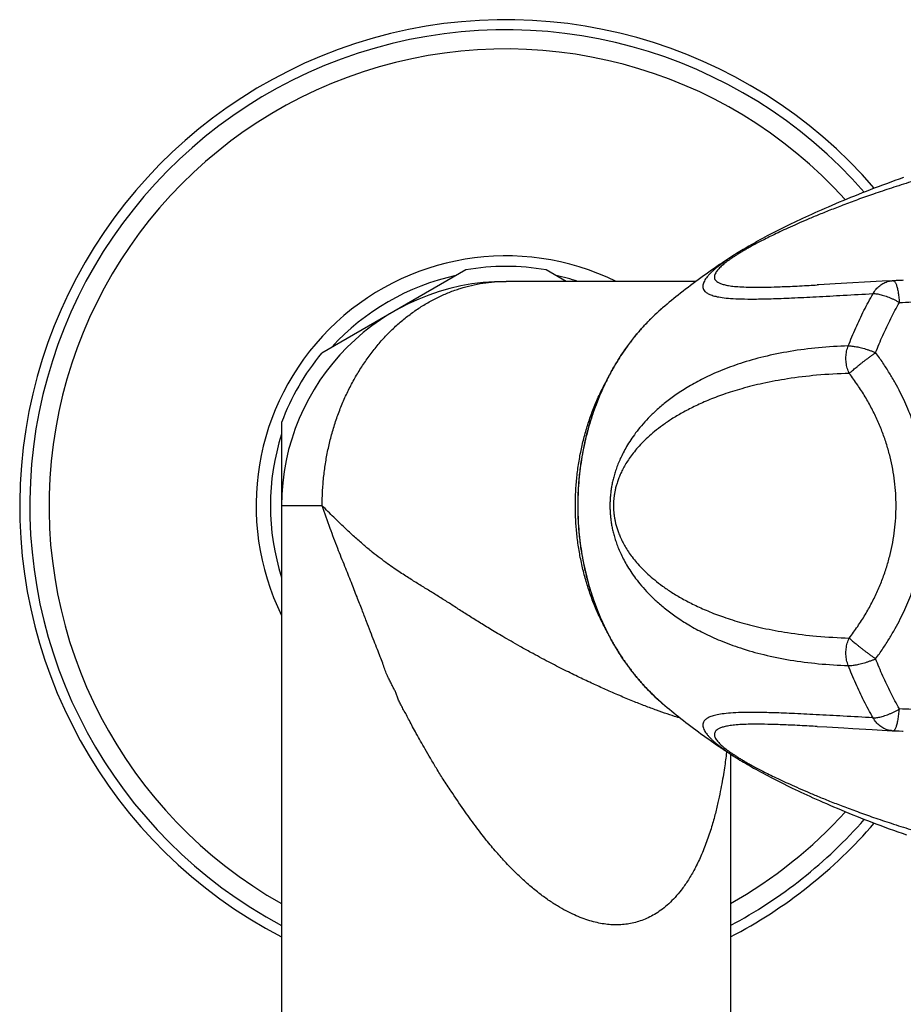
# Model space of a CAD drawing. Header units: millimetres. Extents: x 95 to 1084, y -153 to 904.
# Tile 14 of 27: x 737 to 796, y 46 to 112. Entities that reach past the tile are written whole.
import ezdxf

# ---------------------------------------------------------------- set-up
doc = ezdxf.new("R2010")
doc.units = ezdxf.units.MM
doc.header["$LTSCALE"] = 30.734
doc.layers.get('0').update_dxf_attribs({"linetype": 'CONTINUOUS'})

msp = doc.modelspace()

# ---------------------------------------------------------------- linework, layer by layer
at = {"color": 7, "linetype": 'CONTINUOUS'}
for p, q in [((784.454, 95.992), (784.43, 95.977)), ((766.491, 94.98), (756.848, 89.412)), ((773.189, 94.206), (771.848, 94.98)), ((781.866, 94.206), (769.169, 94.206)), ((795.047, 94.252), (794.98, 94.249)), ((795.714, 94.277), (795.715, 94.277)), ((754.169, 84.773), (754.169, 17.725)), ((789.96, 64.446), (790.599, 64.411)), ((793.626, 64.238), (794.98, 64.162)), ((784.169, 62.604), (784.169, 17.725)), ((784.454, 62.419), (784.576, 62.341))]:
    msp.add_line(p, q, dxfattribs=at)
for points in [[(795.727, 101.145), (795.438, 101.044), (795.153, 100.943), (794.872, 100.842), (794.593, 100.74), (794.317, 100.638), (794.044, 100.536), (793.774, 100.433), (793.505, 100.33), (793.239, 100.227), (792.975, 100.123), (792.712, 100.019), (792.451, 99.914), (792.191, 99.809), (791.934, 99.704), (791.679, 99.598), (791.427, 99.493), (791.179, 99.388), (790.935, 99.283), (790.696, 99.18), (790.462, 99.078), (790.233, 98.977), (790.011, 98.878), (789.795, 98.782), (789.586, 98.687), (789.382, 98.594), (789.184, 98.502), (788.989, 98.412), (788.797, 98.322), (788.608, 98.232), (788.419, 98.142), (788.232, 98.052), (788.047, 97.962), (787.862, 97.872), (787.68, 97.781), (787.499, 97.691), (787.32, 97.601), (787.143, 97.511), (786.969, 97.421), (786.797, 97.332), (786.628, 97.243), (786.462, 97.155), (786.299, 97.067), (786.139, 96.981), (785.983, 96.895), (785.831, 96.811), (785.684, 96.728), (785.541, 96.647), (785.403, 96.568), (785.271, 96.491), (785.143, 96.416), (785.02, 96.343), (784.901, 96.271), (784.785, 96.2), (784.673, 96.131), (784.564, 96.062), (784.431, 95.977)], [(794.98, 94.249), (794.298, 94.211), (791.154, 94.032)], [(795.714, 94.277), (795.65, 94.273), (795.441, 94.264), (795.229, 94.256), (795.047, 94.252)], [(791.154, 94.032), (790.069, 93.972), (789.956, 93.965)], [(790.599, 64.411), (791.736, 64.346), (792.342, 64.311), (793.626, 64.238)], [(795.047, 64.16), (795.231, 64.155), (795.442, 64.147), (795.651, 64.138), (795.714, 64.135)], [(783.528, 63.002), (783.528, 63.001), (783.531, 63.006), (783.539, 63.019), (783.54, 63.02)], [(784.576, 62.341), (784.687, 62.272), (784.801, 62.201), (784.918, 62.13), (785.039, 62.057), (785.164, 61.983), (785.294, 61.907), (785.429, 61.828), (785.569, 61.748), (785.715, 61.666), (785.865, 61.582), (786.019, 61.496), (786.178, 61.41), (786.34, 61.322), (786.505, 61.233), (786.674, 61.144), (786.845, 61.054), (787.02, 60.964), (787.197, 60.873), (787.376, 60.782), (787.557, 60.691), (787.741, 60.6), (787.926, 60.508), (788.112, 60.417), (788.3, 60.326), (788.49, 60.235), (788.68, 60.145), (788.873, 60.054), (789.068, 59.963), (789.266, 59.871), (789.468, 59.778), (789.676, 59.683), (789.891, 59.587), (790.111, 59.488), (790.339, 59.387), (790.573, 59.285), (790.812, 59.181), (791.056, 59.076), (791.305, 58.971), (791.557, 58.864), (791.813, 58.758), (792.072, 58.651), (792.333, 58.545), (792.596, 58.439), (792.861, 58.333), (793.127, 58.228), (793.395, 58.124), (793.665, 58.02), (793.937, 57.916), (794.212, 57.813), (794.49, 57.71), (794.77, 57.607), (795.053, 57.504), (795.34, 57.402), (795.63, 57.3), (795.924, 57.198)]]:
    msp.add_lwpolyline(points, dxfattribs=at)
for centre, radius, start, end in [((769.169, 79.206), 32.5, 40.78405, 242.51206), ((769.169, 79.206), 16, 80.36413, 99.63587), ((769.169, 79.206), 15, 90, 180), ((769.169, 79.206), 16, 140.36413, 159.63587), ((795.09, 66.159), 2, 266.83876, 268.76978), ((769.169, 79.206), 32.5, 297.48794, 319.2162)]:
    msp.add_arc(centre, radius, start, end, dxfattribs=at)
at = {"color": 9, "linetype": 'CONTINUOUS'}
for centre, radius, start, end in [((769.169, 79.206), 31.828, 41.21688, 241.88174), ((769.169, 79.206), 30.542, 42.06252, 240.58452), ((769.169, 79.206), 16.705, 63.89037, 206.10963), ((769.169, 79.206), 15.748, 102.28465, 137.72255), ((769.169, 79.206), 15.748, 72.28754, 77.71534), ((788.543, 81.97), 13.744, 131.89658, 132.10465), ((788.465, 82.058), 13.627, 130.40046, 131.89843), ((788.886, 81.613), 14.239, 135.29924, 135.63944), ((788.799, 81.698), 14.118, 133.99281, 135.30062), ((788.709, 81.791), 13.988, 133.56991, 133.99151), ((788.621, 81.884), 13.86, 132.10641, 133.57157), ((769.169, 79.206), 15.748, 162.28776, 197.71224), ((788.886, 76.799), 14.239, 224.36111, 224.70063), ((788.799, 76.713), 14.118, 224.69925, 226.00748), ((788.709, 76.62), 13.988, 226.00878, 226.43021), ((788.621, 76.527), 13.86, 226.42855, 227.8935), ((788.543, 76.442), 13.744, 227.89525, 228.10349), ((788.465, 76.354), 13.627, 228.10164, 229.59954), ((769.169, 79.206), 30.542, 299.41548, 317.93735), ((769.169, 79.206), 31.828, 298.11826, 318.78292)]:
    msp.add_arc(centre, radius, start, end, dxfattribs=at)
for points, knots in [([(807.591, 103.097), (806.802, 103.035), (805.272, 102.873), (803.089, 102.534), (801.101, 102.141), (799.318, 101.724), (797.714, 101.299), (796.265, 100.876), (794.954, 100.463), (793.767, 100.064), (792.69, 99.681), (791.713, 99.316), (790.826, 98.971), (790.02, 98.644), (789.29, 98.337), (788.627, 98.049), (788.028, 97.78), (787.486, 97.528), (786.997, 97.294), (786.558, 97.076), (786.165, 96.876), (785.816, 96.691), (785.505, 96.522), (785.23, 96.367), (784.986, 96.224), (784.768, 96.093), (784.57, 95.97), (784.391, 95.853), (784.225, 95.742), (784.072, 95.634), (783.929, 95.529), (783.795, 95.425), (783.669, 95.321), (783.55, 95.216), (783.44, 95.111), (783.34, 95.003), (783.251, 94.893), (783.177, 94.781), (783.122, 94.668), (783.091, 94.556), (783.09, 94.443), (783.128, 94.332), (783.209, 94.229), (783.336, 94.136), (783.516, 94.052), (783.756, 93.979), (784.067, 93.917), (784.458, 93.868), (784.945, 93.833), (785.543, 93.815), (786.272, 93.815), (787.155, 93.835), (788.224, 93.877), (789.178, 93.924), (789.779, 93.956), (789.956, 93.965)], [0, 0, 0, 0, 0.070752, 0.1376, 0.197643, 0.252014, 0.301324, 0.34617, 0.387016, 0.424261, 0.458245, 0.489267, 0.517585, 0.543431, 0.567009, 0.588498, 0.608059, 0.625835, 0.641954, 0.65653, 0.669657, 0.681424, 0.691926, 0.701283, 0.709657, 0.717223, 0.724113, 0.730463, 0.73638, 0.741943, 0.747219, 0.752271, 0.757129, 0.761827, 0.766388, 0.770795, 0.775025, 0.779028, 0.782744, 0.786172, 0.789411, 0.792702, 0.796411, 0.800953, 0.80672, 0.814074, 0.823375, 0.835005, 0.849391, 0.867033, 0.888521, 0.914578, 0.946091, 0.984213, 1, 1, 1, 1]), ([(795.453, 92.796), (795.732, 92.802), (796.27, 92.823), (797.053, 92.881), (797.788, 92.962), (798.483, 93.062), (799.145, 93.182), (799.778, 93.319), (800.387, 93.473), (800.976, 93.644), (801.547, 93.832), (802.102, 94.038), (802.642, 94.261), (803.169, 94.503), (803.681, 94.763), (804.179, 95.041), (804.661, 95.337), (805.127, 95.651), (805.575, 95.981), (806.005, 96.328), (806.415, 96.689), (806.805, 97.065), (807.176, 97.455), (807.526, 97.859), (807.857, 98.278), (808.168, 98.711), (808.462, 99.162), (808.737, 99.631), (808.994, 100.122), (809.233, 100.637), (809.454, 101.182), (809.656, 101.762), (809.835, 102.381), (809.935, 102.811), (809.98, 103.034)], [0, 0, 0, 0, 0.043327, 0.083841, 0.122031, 0.158321, 0.193072, 0.22658, 0.259092, 0.290822, 0.321939, 0.352587, 0.382874, 0.412872, 0.442641, 0.472194, 0.501538, 0.530658, 0.559531, 0.588141, 0.616482, 0.644558, 0.672413, 0.700099, 0.727706, 0.755345, 0.78315, 0.811284, 0.839933, 0.869317, 0.89969, 0.931348, 0.96465, 1, 1, 1, 1]), ([(784.431, 95.977), (784.383, 95.947), (784.262, 95.868), (784.072, 95.742), (783.866, 95.6), (783.672, 95.46), (783.49, 95.324), (783.317, 95.188), (783.155, 95.054), (783.003, 94.919), (782.86, 94.784), (782.729, 94.648), (782.611, 94.512), (782.507, 94.373), (782.422, 94.234), (782.357, 94.093), (782.32, 93.95), (782.318, 93.805), (782.363, 93.66), (782.466, 93.524), (782.635, 93.4), (782.878, 93.289), (783.21, 93.194), (783.648, 93.117), (784.214, 93.061), (784.933, 93.029), (785.837, 93.023), (786.964, 93.047), (788.337, 93.101), (789.948, 93.181), (791.761, 93.28), (793.03, 93.352), (793.691, 93.389)], [0, 0, 0, 0, 0.011491, 0.029376, 0.046318, 0.062433, 0.077856, 0.092684, 0.10695, 0.120721, 0.134005, 0.14679, 0.159053, 0.170767, 0.181863, 0.19233, 0.202192, 0.21168, 0.221394, 0.232369, 0.245941, 0.263488, 0.286369, 0.315982, 0.353879, 0.401882, 0.462186, 0.537578, 0.630955, 0.741596, 0.865411, 1, 1, 1, 1]), ([(756.882, 79.206), (756.882, 79.519), (756.899, 80.147), (756.973, 81.084), (757.094, 82.015), (757.262, 82.935), (757.476, 83.84), (757.736, 84.727), (758.043, 85.593), (758.394, 86.433), (758.788, 87.244), (759.223, 88.024), (759.696, 88.769), (760.205, 89.477), (760.749, 90.145), (761.328, 90.769), (761.939, 91.348), (762.579, 91.878), (763.245, 92.358), (763.933, 92.786), (764.641, 93.16), (765.365, 93.48), (766.104, 93.744), (766.856, 93.95), (767.619, 94.097), (768.392, 94.186), (768.91, 94.206), (769.169, 94.206)], [0, 0, 0, 0, 0.043806, 0.087589, 0.131283, 0.174819, 0.218131, 0.261166, 0.30389, 0.34627, 0.388259, 0.429814, 0.470893, 0.511468, 0.551543, 0.591146, 0.630279, 0.668943, 0.70713, 0.74484, 0.782059, 0.818838, 0.855291, 0.891523, 0.927644, 0.963765, 1, 1, 1, 1]), ([(793.69, 93.388), (793.72, 93.44), (793.782, 93.541), (793.889, 93.681), (794.007, 93.808), (794.135, 93.921), (794.271, 94.019), (794.415, 94.101), (794.566, 94.166), (794.721, 94.214), (794.86, 94.239), (794.946, 94.247), (794.98, 94.249)], [0, 0, 0, 0, 0.11082, 0.219611, 0.326644, 0.431937, 0.535577, 0.637725, 0.738624, 0.838574, 0.937919, 1, 1, 1, 1]), ([(795.047, 94.252), (795.058, 94.252), (795.085, 94.246), (795.124, 94.218), (795.163, 94.17), (795.201, 94.103), (795.238, 94.018), (795.273, 93.915), (795.307, 93.794), (795.339, 93.658), (795.368, 93.508), (795.394, 93.344), (795.418, 93.17), (795.438, 92.986), (795.449, 92.86), (795.453, 92.796)], [0, 0, 0, 0, 0.020676, 0.051025, 0.089903, 0.138918, 0.198553, 0.268714, 0.349001, 0.438822, 0.537416, 0.643882, 0.75721, 0.876303, 1, 1, 1, 1]), ([(792.036, 89.889), (792.193, 90.294), (792.525, 91.093), (793.077, 92.261), (793.481, 93.017), (793.691, 93.389)], [0, 0, 0, 0, 0.33614, 0.669446, 1, 1, 1, 1]), ([(793.69, 93.388), (793.729, 93.39), (793.812, 93.389), (793.943, 93.376), (794.085, 93.352), (794.237, 93.316), (794.398, 93.27), (794.567, 93.213), (794.741, 93.147), (794.918, 93.071), (795.097, 92.987), (795.276, 92.895), (795.395, 92.83), (795.453, 92.796)], [0, 0, 0, 0, 0.062322, 0.132002, 0.208799, 0.29226, 0.381749, 0.476545, 0.575844, 0.678776, 0.784438, 0.891858, 1, 1, 1, 1]), ([(793.868, 89.444), (794.019, 89.832), (794.336, 90.597), (794.865, 91.715), (795.252, 92.44), (795.453, 92.796)], [0, 0, 0, 0, 0.336092, 0.66949, 1, 1, 1, 1]), ([(778.705, 66.843), (778.612, 66.939), (778.316, 67.25), (777.838, 67.8), (777.291, 68.51), (776.78, 69.258), (776.307, 70.043), (775.874, 70.862), (775.482, 71.711), (775.133, 72.587), (774.828, 73.487), (774.568, 74.408), (774.354, 75.346), (774.186, 76.299), (774.066, 77.262), (773.994, 78.232), (773.97, 79.206), (773.994, 80.179), (774.066, 81.15), (774.186, 82.113), (774.354, 83.065), (774.568, 84.004), (774.828, 84.924), (775.133, 85.825), (775.482, 86.701), (775.874, 87.549), (776.307, 88.368), (776.78, 89.153), (777.291, 89.902), (777.838, 90.612), (778.316, 91.161), (778.612, 91.472), (778.705, 91.568)], [0, 0, 0, 0, 0.014838, 0.047468, 0.080488, 0.11389, 0.147664, 0.18179, 0.216247, 0.251008, 0.286044, 0.321322, 0.356805, 0.392455, 0.428233, 0.464096, 0.500002, 0.535909, 0.571772, 0.60755, 0.6432, 0.678683, 0.713961, 0.748997, 0.783758, 0.818215, 0.852341, 0.886115, 0.919517, 0.952537, 0.985167, 1, 1, 1, 1]), ([(792.036, 89.889), (791.372, 89.87), (790.073, 89.793), (788.187, 89.55), (786.442, 89.197), (784.887, 88.757), (783.541, 88.264), (782.392, 87.742), (781.408, 87.207), (780.563, 86.666), (779.837, 86.127), (779.214, 85.596), (778.679, 85.077), (778.223, 84.573), (777.835, 84.088), (777.506, 83.623), (777.23, 83.181), (776.999, 82.761), (776.807, 82.365), (776.649, 81.989), (776.518, 81.633), (776.41, 81.294), (776.323, 80.969), (776.254, 80.656), (776.199, 80.354), (776.159, 80.06), (776.131, 79.771), (776.114, 79.487), (776.109, 79.206), (776.114, 78.924), (776.131, 78.64), (776.159, 78.352), (776.199, 78.057), (776.254, 77.755), (776.323, 77.442), (776.41, 77.117), (776.518, 76.778), (776.649, 76.422), (776.808, 76.046), (776.999, 75.65), (777.23, 75.23), (777.506, 74.788), (777.835, 74.323), (778.223, 73.838), (778.679, 73.335), (779.214, 72.815), (779.837, 72.284), (780.563, 71.745), (781.408, 71.205), (782.392, 70.669), (783.541, 70.148), (784.887, 69.654), (786.442, 69.214), (788.187, 68.861), (790.073, 68.619), (791.372, 68.542), (792.036, 68.522)], [0, 0, 0, 0, 0.047176, 0.092403, 0.135071, 0.173542, 0.207194, 0.236822, 0.263157, 0.286757, 0.308047, 0.327356, 0.344929, 0.360966, 0.375629, 0.38906, 0.401376, 0.412671, 0.423061, 0.432675, 0.441624, 0.450025, 0.457963, 0.465525, 0.472777, 0.479792, 0.486628, 0.493343, 0.500002, 0.506661, 0.513376, 0.520212, 0.527228, 0.53448, 0.542042, 0.549981, 0.558382, 0.567332, 0.576945, 0.587336, 0.598632, 0.610948, 0.624379, 0.639042, 0.655078, 0.672651, 0.691959, 0.713249, 0.736848, 0.763182, 0.792809, 0.826459, 0.864929, 0.907598, 0.952824, 1, 1, 1, 1]), ([(792.108, 88.052), (792.081, 88.108), (792.031, 88.222), (791.971, 88.4), (791.926, 88.584), (791.896, 88.772), (791.881, 88.963), (791.881, 89.154), (791.896, 89.344), (791.927, 89.531), (791.973, 89.714), (792.014, 89.832), (792.036, 89.89)], [0, 0, 0, 0, 0.098372, 0.197746, 0.297907, 0.398621, 0.499636, 0.600687, 0.701492, 0.801769, 0.901253, 1, 1, 1, 1]), ([(792.036, 89.89), (792.075, 89.892), (792.159, 89.891), (792.29, 89.881), (792.435, 89.863), (792.591, 89.836), (792.758, 89.802), (792.933, 89.759), (793.114, 89.709), (793.301, 89.652), (793.49, 89.588), (793.679, 89.519), (793.805, 89.47), (793.868, 89.444)], [0, 0, 0, 0, 0.061798, 0.13148, 0.2086, 0.292549, 0.382566, 0.477825, 0.577437, 0.680456, 0.785918, 0.892794, 1, 1, 1, 1]), ([(792.108, 88.052), (792.133, 88.077), (792.188, 88.129), (792.279, 88.212), (792.383, 88.303), (792.5, 88.401), (792.627, 88.506), (792.764, 88.617), (792.909, 88.731), (793.061, 88.849), (793.218, 88.969), (793.379, 89.09), (793.542, 89.21), (793.705, 89.328), (793.814, 89.406), (793.868, 89.444)], [0, 0, 0, 0, 0.047283, 0.102032, 0.163746, 0.231825, 0.30557, 0.384198, 0.466907, 0.552866, 0.641203, 0.731011, 0.821365, 0.911335, 1, 1, 1, 1]), ([(793.868, 68.967), (794.035, 69.194), (794.35, 69.642), (794.783, 70.317), (795.169, 70.977), (795.512, 71.624), (795.817, 72.26), (796.089, 72.888), (796.331, 73.512), (796.545, 74.134), (796.733, 74.756), (796.896, 75.381), (797.034, 76.009), (797.147, 76.641), (797.236, 77.277), (797.3, 77.918), (797.338, 78.561), (797.351, 79.206), (797.338, 79.85), (797.3, 80.494), (797.236, 81.134), (797.147, 81.77), (797.034, 82.402), (796.896, 83.03), (796.733, 83.655), (796.545, 84.278), (796.331, 84.899), (796.089, 85.523), (795.817, 86.151), (795.512, 86.787), (795.169, 87.434), (794.783, 88.094), (794.35, 88.769), (794.035, 89.218), (793.868, 89.444)], [0, 0, 0, 0, 0.038353, 0.074735, 0.109388, 0.142571, 0.174554, 0.205595, 0.235923, 0.265764, 0.295272, 0.324573, 0.353775, 0.382944, 0.412144, 0.44139, 0.470679, 0.5, 0.529321, 0.55861, 0.587856, 0.617056, 0.646225, 0.675427, 0.704728, 0.734236, 0.764077, 0.794405, 0.825446, 0.857429, 0.890612, 0.925265, 0.961647, 1, 1, 1, 1]), ([(792.108, 88.052), (791.379, 88.032), (789.999, 87.954), (788.071, 87.722), (786.402, 87.415), (784.974, 87.06), (783.745, 86.674), (782.681, 86.269), (781.758, 85.854), (780.954, 85.434), (780.254, 85.015), (779.643, 84.599), (779.111, 84.189), (778.649, 83.788), (778.248, 83.396), (777.901, 83.015), (777.603, 82.646), (777.348, 82.29), (777.133, 81.947), (776.952, 81.619), (776.803, 81.306), (776.682, 81.01), (776.585, 80.73), (776.509, 80.466), (776.45, 80.217), (776.406, 79.98), (776.376, 79.752), (776.356, 79.531), (776.346, 79.314), (776.346, 79.098), (776.356, 78.88), (776.376, 78.659), (776.407, 78.431), (776.45, 78.194), (776.509, 77.945), (776.585, 77.681), (776.682, 77.402), (776.803, 77.105), (776.952, 76.792), (777.133, 76.464), (777.348, 76.121), (777.603, 75.765), (777.901, 75.396), (778.248, 75.015), (778.649, 74.623), (779.112, 74.222), (779.643, 73.812), (780.254, 73.396), (780.954, 72.977), (781.758, 72.557), (782.681, 72.142), (783.745, 71.737), (784.974, 71.352), (786.402, 70.997), (788.071, 70.689), (789.999, 70.457), (791.379, 70.379), (792.108, 70.36)], [0, 0, 0, 0, 0.055586, 0.105312, 0.147911, 0.18494, 0.217395, 0.246092, 0.271646, 0.294545, 0.315175, 0.333851, 0.350831, 0.366328, 0.380521, 0.39356, 0.405573, 0.416664, 0.426922, 0.436422, 0.445216, 0.453338, 0.460836, 0.467782, 0.474251, 0.480343, 0.486158, 0.49177, 0.497269, 0.502733, 0.508232, 0.513844, 0.519659, 0.525751, 0.532221, 0.539167, 0.546665, 0.554787, 0.563581, 0.573081, 0.58334, 0.594431, 0.606444, 0.619484, 0.633677, 0.649174, 0.666154, 0.68483, 0.70546, 0.728358, 0.753912, 0.78261, 0.815064, 0.852092, 0.89469, 0.944415, 1, 1, 1, 1]), ([(792.108, 70.36), (792.301, 70.612), (792.669, 71.122), (793.17, 71.907), (793.613, 72.701), (794, 73.502), (794.333, 74.308), (794.612, 75.118), (794.839, 75.932), (795.014, 76.748), (795.139, 77.567), (795.214, 78.386), (795.239, 79.206), (795.214, 80.026), (795.139, 80.845), (795.014, 81.663), (794.839, 82.48), (794.612, 83.293), (794.333, 84.104), (794, 84.91), (793.613, 85.71), (793.17, 86.504), (792.669, 87.289), (792.301, 87.799), (792.108, 88.052)], [0, 0, 0, 0, 0.049976, 0.098669, 0.146196, 0.192683, 0.238261, 0.283063, 0.327222, 0.370868, 0.41413, 0.457134, 0.500009, 0.542883, 0.585886, 0.629145, 0.672789, 0.716946, 0.761746, 0.807323, 0.853808, 0.901332, 0.950025, 1, 1, 1, 1]), ([(773.803, 79.206), (773.803, 79.526), (773.819, 80.167), (773.895, 81.124), (774.021, 82.073), (774.196, 83.011), (774.42, 83.933), (774.692, 84.835), (775.01, 85.715), (775.375, 86.567), (775.666, 87.155), (775.83, 87.459), (775.849, 87.495)], [0, 0, 0, 0, 0.111469, 0.222788, 0.333808, 0.444384, 0.554378, 0.663656, 0.772098, 0.879591, 0.986037, 1, 1, 1, 1]), ([(756.882, 79.206), (756.715, 79.206), (756.397, 79.205), (755.943, 79.204), (755.538, 79.204), (755.184, 79.205), (754.882, 79.206), (754.633, 79.205), (754.438, 79.204), (754.299, 79.204), (754.216, 79.204), (754.179, 79.205), (754.169, 79.206)], [0, 0, 0, 0, 0.184591, 0.352063, 0.501594, 0.632467, 0.744073, 0.835921, 0.907637, 0.958958, 0.98975, 1, 1, 1, 1]), ([(765.501, 60.109), (765.322, 60.377), (764.983, 60.885), (764.528, 61.624), (764.13, 62.292), (763.78, 62.899), (763.463, 63.448), (763.18, 63.947), (762.933, 64.405), (762.718, 64.826), (762.517, 65.204), (762.332, 65.544), (762.161, 65.849), (762.018, 66.129), (761.918, 66.396), (761.833, 66.647), (761.724, 66.878), (761.604, 67.105), (761.483, 67.35), (761.344, 67.619), (761.192, 67.926), (761.064, 68.287), (760.929, 68.69), (760.757, 69.129), (760.561, 69.619), (760.342, 70.172), (760.102, 70.796), (759.836, 71.496), (759.534, 72.273), (759.198, 73.14), (758.816, 74.107), (758.386, 75.186), (757.901, 76.388), (757.393, 77.742), (757.055, 78.699), (756.882, 79.206)], [0, 0, 0, 0, 0.046071, 0.087119, 0.123911, 0.157102, 0.187152, 0.214358, 0.239028, 0.261447, 0.28178, 0.300175, 0.316764, 0.331616, 0.345019, 0.357466, 0.369385, 0.381371, 0.394171, 0.408423, 0.424651, 0.442932, 0.463078, 0.485294, 0.510216, 0.538423, 0.570207, 0.605705, 0.645249, 0.689312, 0.738457, 0.793609, 0.855104, 0.923561, 1, 1, 1, 1]), ([(770.828, 69.396), (770.59, 69.526), (770.147, 69.772), (769.526, 70.126), (768.983, 70.441), (768.5, 70.726), (768.063, 70.989), (767.656, 71.237), (767.267, 71.478), (766.887, 71.715), (766.515, 71.949), (766.156, 72.181), (765.811, 72.408), (765.474, 72.628), (765.14, 72.836), (764.81, 73.041), (764.483, 73.246), (764.159, 73.452), (763.829, 73.653), (763.496, 73.855), (763.159, 74.062), (762.818, 74.277), (762.464, 74.505), (762.088, 74.751), (761.679, 75.026), (761.232, 75.34), (760.742, 75.701), (760.208, 76.115), (759.633, 76.593), (759.014, 77.142), (758.349, 77.762), (757.628, 78.454), (757.137, 78.946), (756.882, 79.206)], [0, 0, 0, 0, 0.047505, 0.088875, 0.125225, 0.157621, 0.187077, 0.214585, 0.241095, 0.267346, 0.293126, 0.318051, 0.342195, 0.365644, 0.388514, 0.411197, 0.433729, 0.456096, 0.478532, 0.501373, 0.524461, 0.547802, 0.572086, 0.598088, 0.626634, 0.65846, 0.693906, 0.733213, 0.776767, 0.825015, 0.878107, 0.936244, 1, 1, 1, 1]), ([(775.849, 70.917), (775.83, 70.952), (775.666, 71.257), (775.375, 71.844), (775.01, 72.697), (774.692, 73.576), (774.42, 74.479), (774.196, 75.401), (774.021, 76.338), (773.895, 77.287), (773.819, 78.245), (773.803, 78.885), (773.803, 79.206)], [0, 0, 0, 0, 0.013954, 0.120401, 0.227895, 0.336337, 0.445617, 0.555612, 0.666189, 0.77721, 0.88853, 1, 1, 1, 1]), ([(792.036, 68.521), (792.014, 68.579), (791.973, 68.698), (791.927, 68.88), (791.896, 69.067), (791.881, 69.257), (791.881, 69.449), (791.896, 69.639), (791.926, 69.827), (791.971, 70.011), (792.031, 70.189), (792.081, 70.304), (792.108, 70.36)], [0, 0, 0, 0, 0.098747, 0.198231, 0.298508, 0.399313, 0.500364, 0.601379, 0.702093, 0.802254, 0.901628, 1, 1, 1, 1]), ([(792.108, 70.36), (792.133, 70.335), (792.188, 70.282), (792.279, 70.2), (792.383, 70.109), (792.5, 70.01), (792.627, 69.905), (792.764, 69.795), (792.909, 69.68), (793.061, 69.562), (793.218, 69.442), (793.379, 69.321), (793.542, 69.201), (793.705, 69.083), (793.814, 69.006), (793.868, 68.967)], [0, 0, 0, 0, 0.047283, 0.102032, 0.163746, 0.231825, 0.30557, 0.384198, 0.466907, 0.552866, 0.641203, 0.731011, 0.821365, 0.911335, 1, 1, 1, 1]), ([(775.819, 66.918), (775.541, 67.043), (774.958, 67.308), (774.046, 67.739), (773.05, 68.226), (771.966, 68.781), (771.217, 69.182), (770.828, 69.396)], [0, 0, 0, 0, 0.164073, 0.344642, 0.54299, 0.76089, 1, 1, 1, 1]), ([(792.036, 68.521), (792.075, 68.52), (792.159, 68.52), (792.29, 68.53), (792.435, 68.548), (792.591, 68.575), (792.758, 68.61), (792.933, 68.653), (793.114, 68.703), (793.301, 68.76), (793.49, 68.823), (793.679, 68.892), (793.805, 68.942), (793.868, 68.967)], [0, 0, 0, 0, 0.061799, 0.131481, 0.208601, 0.292549, 0.382566, 0.477825, 0.577437, 0.680456, 0.785918, 0.892794, 1, 1, 1, 1]), ([(793.691, 65.023), (793.481, 65.394), (793.077, 66.151), (792.525, 67.319), (792.193, 68.118), (792.036, 68.522)], [0, 0, 0, 0, 0.330555, 0.663859, 1, 1, 1, 1]), ([(795.453, 65.616), (795.252, 65.971), (794.865, 66.696), (794.336, 67.815), (794.019, 68.58), (793.868, 68.967)], [0, 0, 0, 0, 0.33051, 0.663908, 1, 1, 1, 1]), ([(780.827, 64.998), (780.749, 65.022), (780.453, 65.113), (779.92, 65.287), (779.209, 65.535), (778.443, 65.821), (777.62, 66.146), (776.739, 66.514), (776.133, 66.779), (775.819, 66.918)], [0, 0, 0, 0, 0.045388, 0.17317, 0.313796, 0.46619, 0.630359, 0.808182, 1, 1, 1, 1]), ([(793.691, 65.023), (793.03, 65.059), (791.761, 65.132), (789.948, 65.23), (788.337, 65.31), (786.964, 65.364), (785.838, 65.388), (784.934, 65.383), (784.216, 65.35), (783.65, 65.294), (783.211, 65.217), (782.879, 65.123), (782.636, 65.012), (782.467, 64.888), (782.363, 64.751), (782.318, 64.607), (782.32, 64.462), (782.357, 64.319), (782.421, 64.178), (782.507, 64.038), (782.611, 63.9), (782.729, 63.763), (782.86, 63.627), (783.003, 63.492), (783.155, 63.358), (783.318, 63.223), (783.49, 63.088), (783.672, 62.951), (783.866, 62.812), (784.072, 62.669), (784.27, 62.538), (784.399, 62.454), (784.454, 62.419)], [0, 0, 0, 0, 0.134356, 0.257924, 0.368402, 0.461563, 0.536739, 0.596901, 0.644799, 0.682624, 0.712189, 0.735042, 0.752573, 0.766133, 0.777099, 0.786801, 0.796281, 0.806135, 0.816573, 0.827664, 0.839343, 0.851595, 0.864357, 0.87761, 0.891359, 0.905621, 0.920406, 0.935806, 0.951904, 0.968799, 0.986659, 1, 1, 1, 1]), ([(793.69, 65.024), (793.729, 65.022), (793.812, 65.022), (793.943, 65.035), (794.085, 65.059), (794.237, 65.095), (794.398, 65.141), (794.567, 65.198), (794.741, 65.265), (794.918, 65.34), (795.097, 65.425), (795.276, 65.516), (795.395, 65.582), (795.453, 65.616)], [0, 0, 0, 0, 0.062321, 0.132002, 0.208799, 0.292259, 0.381749, 0.476545, 0.575844, 0.678775, 0.784438, 0.891858, 1, 1, 1, 1]), ([(795.047, 64.16), (795.058, 64.16), (795.085, 64.165), (795.124, 64.193), (795.163, 64.241), (795.201, 64.308), (795.238, 64.393), (795.273, 64.497), (795.307, 64.617), (795.339, 64.753), (795.368, 64.904), (795.394, 65.067), (795.418, 65.242), (795.438, 65.426), (795.449, 65.551), (795.453, 65.616)], [0, 0, 0, 0, 0.02068, 0.051029, 0.089907, 0.138921, 0.198557, 0.268717, 0.349004, 0.438824, 0.537418, 0.643883, 0.757211, 0.876304, 1, 1, 1, 1]), ([(809.98, 55.377), (809.935, 55.6), (809.835, 56.03), (809.656, 56.65), (809.454, 57.229), (809.233, 57.774), (808.994, 58.29), (808.736, 58.781), (808.461, 59.25), (808.168, 59.7), (807.856, 60.134), (807.526, 60.552), (807.175, 60.956), (806.805, 61.346), (806.415, 61.722), (806.005, 62.084), (805.575, 62.43), (805.127, 62.76), (804.661, 63.074), (804.179, 63.37), (803.681, 63.648), (803.169, 63.908), (802.643, 64.15), (802.103, 64.373), (801.548, 64.579), (800.977, 64.767), (800.388, 64.939), (799.779, 65.093), (799.145, 65.23), (798.484, 65.349), (797.788, 65.45), (797.053, 65.53), (796.271, 65.589), (795.732, 65.61), (795.453, 65.616)], [0, 0, 0, 0, 0.035357, 0.068665, 0.100328, 0.130704, 0.16009, 0.18874, 0.216874, 0.24468, 0.272316, 0.299922, 0.327604, 0.355456, 0.383528, 0.411863, 0.440469, 0.469336, 0.498451, 0.527791, 0.557339, 0.587105, 0.617103, 0.647385, 0.678033, 0.709148, 0.740879, 0.77339, 0.8069, 0.841652, 0.877946, 0.91614, 0.95666, 1, 1, 1, 1]), ([(789.96, 64.446), (789.784, 64.455), (789.181, 64.487), (788.228, 64.534), (787.16, 64.576), (786.277, 64.596), (785.549, 64.596), (784.951, 64.579), (784.464, 64.544), (784.072, 64.496), (783.761, 64.434), (783.52, 64.361), (783.34, 64.278), (783.212, 64.185), (783.13, 64.083), (783.091, 63.973), (783.091, 63.86), (783.12, 63.748), (783.174, 63.636), (783.246, 63.525), (783.334, 63.415), (783.434, 63.307), (783.544, 63.201), (783.662, 63.096), (783.788, 62.992), (783.922, 62.887), (784.065, 62.782), (784.219, 62.674), (784.384, 62.563), (784.564, 62.446), (784.761, 62.323), (784.979, 62.191), (785.223, 62.049), (785.498, 61.894), (785.807, 61.725), (786.157, 61.54), (786.549, 61.339), (786.988, 61.122), (787.476, 60.888), (788.018, 60.636), (788.618, 60.366), (789.28, 60.078), (790.011, 59.771), (790.816, 59.445), (791.703, 59.099), (792.681, 58.734), (793.758, 58.351), (794.945, 57.951), (796.256, 57.537), (797.706, 57.115), (799.312, 56.689), (801.095, 56.272), (803.084, 55.878), (805.27, 55.539), (806.801, 55.376), (807.591, 55.314)], [0, 0, 0, 0, 0.01585, 0.053936, 0.085422, 0.111459, 0.132933, 0.150566, 0.164949, 0.176581, 0.185888, 0.193252, 0.199032, 0.203584, 0.207297, 0.21058, 0.2138, 0.2172, 0.220881, 0.224847, 0.229057, 0.233459, 0.238014, 0.242725, 0.247594, 0.252643, 0.257926, 0.26349, 0.269404, 0.27576, 0.282658, 0.290209, 0.298578, 0.307922, 0.318391, 0.330136, 0.343257, 0.357828, 0.373942, 0.391715, 0.411274, 0.432761, 0.456335, 0.482178, 0.510495, 0.541516, 0.575504, 0.612755, 0.653611, 0.698473, 0.747805, 0.802207, 0.8623, 0.929179, 1, 1, 1, 1]), ([(794.98, 64.162), (794.946, 64.164), (794.86, 64.172), (794.721, 64.198), (794.566, 64.245), (794.415, 64.31), (794.271, 64.392), (794.135, 64.49), (794.007, 64.603), (793.889, 64.73), (793.782, 64.871), (793.72, 64.971), (793.69, 65.024)], [0, 0, 0, 0, 0.062162, 0.161499, 0.26144, 0.362329, 0.464469, 0.568101, 0.673384, 0.780407, 0.889185, 1, 1, 1, 1]), ([(783.907, 62.777), (783.894, 62.672), (783.861, 62.396), (783.8, 61.932), (783.716, 61.368), (783.613, 60.749), (783.486, 60.072), (783.328, 59.325), (783.125, 58.494), (782.865, 57.578), (782.54, 56.615), (782.159, 55.682), (781.746, 54.843), (781.324, 54.126), (780.901, 53.523), (780.48, 53.018), (780.057, 52.594), (779.633, 52.237), (779.207, 51.942), (778.781, 51.703), (778.355, 51.512), (777.926, 51.367), (777.494, 51.264), (777.058, 51.2), (776.618, 51.174), (776.169, 51.185), (775.711, 51.234), (775.239, 51.321), (774.752, 51.449), (774.245, 51.621), (773.716, 51.842), (773.162, 52.115), (772.581, 52.447), (771.972, 52.846), (771.328, 53.32), (770.646, 53.885), (769.914, 54.556), (769.424, 55.055), (769.169, 55.324)], [0, 0, 0, 0, 0.013445, 0.035294, 0.059381, 0.085801, 0.114831, 0.146815, 0.182634, 0.223338, 0.267604, 0.311463, 0.351006, 0.386192, 0.4169, 0.444308, 0.469465, 0.492794, 0.514545, 0.535057, 0.554696, 0.573753, 0.592428, 0.610932, 0.629512, 0.648367, 0.667746, 0.687929, 0.709154, 0.731666, 0.755778, 0.781791, 0.809977, 0.840599, 0.874118, 0.911303, 0.95295, 1, 1, 1, 1]), ([(769.169, 55.324), (768.951, 55.554), (768.502, 56.054), (767.819, 56.878), (767.089, 57.829), (766.306, 58.916), (765.773, 59.693), (765.501, 60.109)], [0, 0, 0, 0, 0.157337, 0.334059, 0.531808, 0.75299, 1, 1, 1, 1])]:
    msp.add_open_spline(points, degree=3, knots=knots, dxfattribs=at)
at = {"color": 7, "linetype": 'CONTINUOUS'}
for points, knots in [([(784.43, 95.977), (784.159, 95.804), (783.401, 95.306), (782.192, 94.461), (780.862, 93.454), (780.025, 92.768), (779.633, 92.435)], [0, 0, 0, 0, 0.16184, 0.456005, 0.741334, 1, 1, 1, 1]), ([(779.633, 92.435), (779.458, 92.286), (779.114, 91.978), (778.619, 91.488), (778.144, 90.97), (777.689, 90.425), (777.257, 89.854), (776.848, 89.258), (776.463, 88.64), (776.102, 87.999), (775.768, 87.339), (775.46, 86.66), (775.179, 85.963), (774.926, 85.252), (774.701, 84.526), (774.506, 83.788), (774.34, 83.04), (774.203, 82.283), (774.097, 81.519), (774.021, 80.75), (773.975, 79.977), (773.96, 79.203), (773.975, 78.428), (774.021, 77.656), (774.097, 76.886), (774.204, 76.123), (774.341, 75.366), (774.507, 74.618), (774.703, 73.88), (774.927, 73.155), (775.181, 72.444), (775.461, 71.748), (775.769, 71.069), (776.104, 70.409), (776.464, 69.769), (776.849, 69.151), (777.258, 68.556), (777.69, 67.985), (778.144, 67.441), (778.619, 66.923), (779.114, 66.434), (779.458, 66.126), (779.633, 65.977)], [0, 0, 0, 0, 0.023228, 0.046677, 0.070356, 0.094262, 0.118383, 0.142728, 0.167277, 0.192028, 0.216973, 0.242094, 0.267392, 0.29284, 0.318429, 0.344145, 0.369967, 0.395885, 0.421874, 0.447919, 0.474001, 0.500102, 0.526202, 0.552282, 0.578323, 0.604308, 0.630219, 0.656033, 0.68174, 0.707319, 0.732756, 0.758041, 0.783149, 0.80808, 0.832817, 0.85735, 0.881679, 0.905783, 0.929672, 0.953337, 0.976776, 1, 1, 1, 1]), ([(779.633, 65.977), (780.033, 65.637), (780.873, 64.949), (782.193, 63.949), (783.402, 63.104), (784.165, 62.604), (784.454, 62.419)], [0, 0, 0, 0, 0.262463, 0.543299, 0.828344, 1, 1, 1, 1])]:
    msp.add_open_spline(points, degree=3, knots=knots, dxfattribs=at)

doc.saveas('drawing.dxf')
